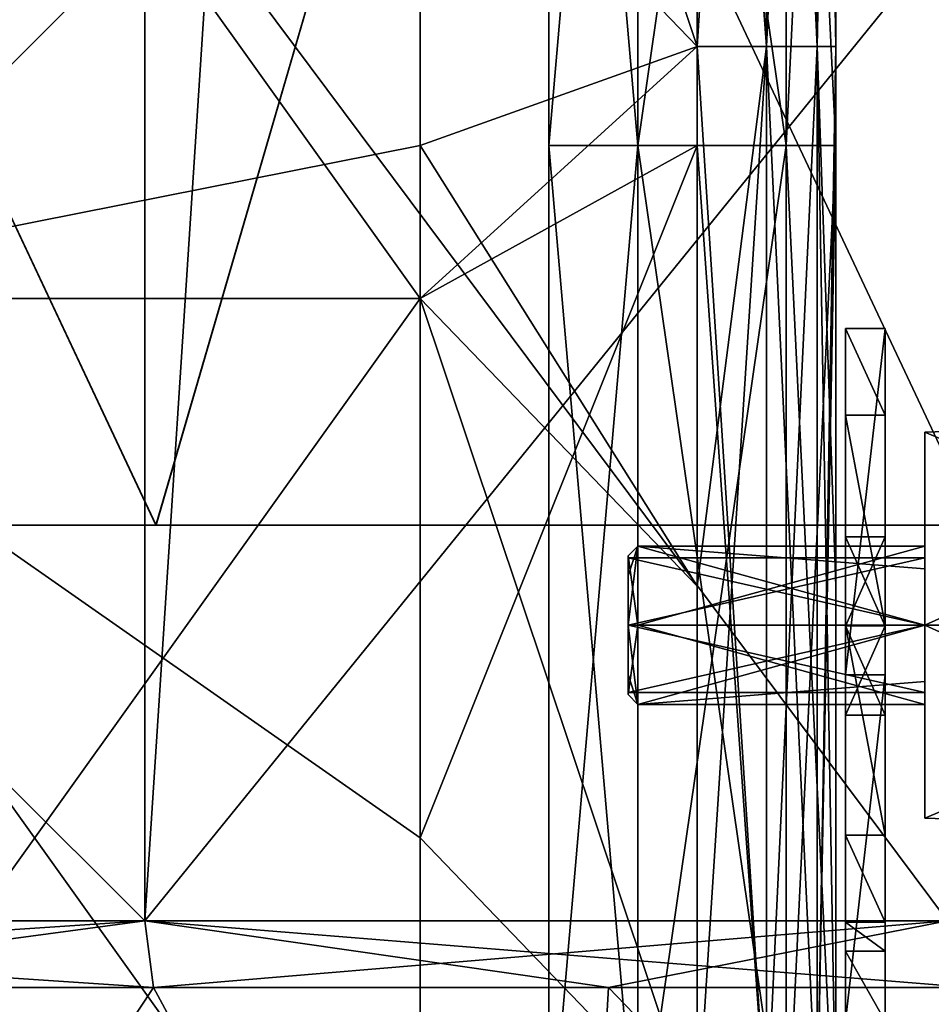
# Model space of a CAD drawing. Extents: x -226 to 210, y 0 to 1475.
# Tile 78 of 102: x 19 to 65, y 1151 to 1201. Entities that reach past the tile are written whole.
import ezdxf

# ---------------------------------------------------------------- set-up
doc = ezdxf.new("R2010")
doc.units = 0
doc.header["$LTSCALE"] = 117.934031
for name, color, linetype in [('19', 7, 'CONTINUOUS'), ('20', 7, 'CONTINUOUS'), ('21', 7, 'CONTINUOUS'), ('22', 7, 'CONTINUOUS'), ('23', 7, 'CONTINUOUS'), ('24', 7, 'CONTINUOUS'), ('25', 7, 'CONTINUOUS'), ('26', 7, 'CONTINUOUS'), ('27', 7, 'CONTINUOUS'), ('28', 7, 'CONTINUOUS'), ('29', 7, 'CONTINUOUS'), ('30', 7, 'CONTINUOUS'), ('31', 7, 'CONTINUOUS'), ('313', 7, 'CONTINUOUS'), ('316', 7, 'CONTINUOUS'), ('317', 7, 'CONTINUOUS'), ('318', 7, 'CONTINUOUS'), ('319', 7, 'CONTINUOUS'), ('32', 7, 'CONTINUOUS'), ('320', 7, 'CONTINUOUS'), ('33', 7, 'CONTINUOUS'), ('34', 7, 'CONTINUOUS'), ('346', 7, 'CONTINUOUS'), ('347', 7, 'CONTINUOUS'), ('348', 7, 'CONTINUOUS'), ('349', 7, 'CONTINUOUS'), ('35', 7, 'CONTINUOUS'), ('350', 7, 'CONTINUOUS'), ('36', 7, 'CONTINUOUS'), ('38', 7, 'CONTINUOUS'), ('671', 7, 'CONTINUOUS'), ('672', 7, 'CONTINUOUS'), ('673', 7, 'CONTINUOUS'), ('674', 7, 'CONTINUOUS'), ('675', 7, 'CONTINUOUS'), ('676', 7, 'CONTINUOUS'), ('677', 7, 'CONTINUOUS'), ('678', 7, 'CONTINUOUS'), ('680', 7, 'CONTINUOUS'), ('681', 7, 'CONTINUOUS'), ('849', 7, 'CONTINUOUS'), ('850', 7, 'CONTINUOUS'), ('851', 7, 'CONTINUOUS'), ('867', 7, 'CONTINUOUS'), ('868', 7, 'CONTINUOUS'), ('869', 7, 'CONTINUOUS'), ('870', 7, 'CONTINUOUS'), ('871', 7, 'CONTINUOUS'), ('872', 7, 'CONTINUOUS')]:
    doc.layers.add(name, color=color, linetype=linetype)

msp = doc.modelspace()

# ---------------------------------------------------------------- linework, layer by layer
at = {"layer": '19', "color": 7, "linetype": 'CONTINUOUS'}
for points in [[(53, 1246.154, -260), (39, 1213.772, -260), (53, 1199.233, -260), (53, 1246.154, -260)], [(39, 1213.772, -260), (39, 1186.515, -260), (53, 1199.233, -260), (39, 1213.772, -260)], [(53, 1199.233, -260), (39, 1186.515, -260), (53, 1194.231, -260), (53, 1199.233, -260)], [(39, 1186.515, -260), (39, 1159.259, -260), (53, 1194.231, -260), (39, 1186.515, -260)], [(53, 1194.231, -260), (39, 1159.259, -260), (53, 1144.72, -260), (53, 1194.231, -260)], [(39, 1159.259, -260), (39, 1132.002, -260), (53, 1144.72, -260), (39, 1159.259, -260)]]:
    msp.add_3dface(points, dxfattribs=at)
at = {"layer": '20', "color": 7, "linetype": 'CONTINUOUS'}
for points in [[(39, 1213.772, -260), (0, 1241.028, -262.5), (39, 1186.515, -260), (39, 1213.772, -260)], [(39, 1186.515, -260), (0, 1241.028, -262.5), (0, 1186.515, -262.5), (39, 1186.515, -260)], [(39, 1186.515, -260), (0, 1186.515, -262.5), (39, 1159.259, -260), (39, 1186.515, -260)], [(39, 1159.259, -260), (0, 1186.515, -262.5), (39, 1132.002, -260), (39, 1159.259, -260)], [(39, 1132.002, -260), (0, 1186.515, -262.5), (0, 1132.002, -262.5), (39, 1132.002, -260)]]:
    msp.add_3dface(points, dxfattribs=at)
at = {"layer": '21', "color": 7, "linetype": 'CONTINUOUS'}
for points in [[(53, 1253.746, -260), (53, 1246.154, -260), (56.5, 1199.233, -260.938), (53, 1253.746, -260)], [(56.5, 1253.746, -260.938), (53, 1253.746, -260), (56.5, 1199.233, -260.938), (56.5, 1253.746, -260.938)], [(59.062, 1253.746, -263.5), (56.5, 1253.746, -260.938), (59.062, 1199.233, -263.5), (59.062, 1253.746, -263.5)], [(59.062, 1199.233, -263.5), (56.5, 1253.746, -260.938), (56.5, 1199.233, -260.938), (59.062, 1199.233, -263.5)], [(60, 1226.489, -267), (59.062, 1253.746, -263.5), (60, 1199.233, -267), (60, 1226.489, -267)], [(60, 1199.233, -267), (59.062, 1253.746, -263.5), (59.062, 1199.233, -263.5), (60, 1199.233, -267)], [(53, 1246.154, -260), (53, 1199.233, -260), (56.5, 1199.233, -260.938), (53, 1246.154, -260)], [(53, 1199.233, -260), (53, 1194.231, -260), (56.5, 1144.72, -260.938), (53, 1199.233, -260)], [(56.5, 1199.233, -260.938), (53, 1199.233, -260), (56.5, 1144.72, -260.938), (56.5, 1199.233, -260.938)], [(59.062, 1199.233, -263.5), (56.5, 1199.233, -260.938), (59.062, 1144.72, -263.5), (59.062, 1199.233, -263.5)], [(59.062, 1144.72, -263.5), (56.5, 1199.233, -260.938), (56.5, 1144.72, -260.938), (59.062, 1144.72, -263.5)], [(60, 1199.233, -267), (59.062, 1199.233, -263.5), (60, 1171.976, -267), (60, 1199.233, -267)], [(60, 1171.976, -267), (59.062, 1199.233, -263.5), (60, 1144.72, -267), (60, 1171.976, -267)], [(60, 1144.72, -267), (59.062, 1199.233, -263.5), (59.062, 1144.72, -263.5), (60, 1144.72, -267)], [(53, 1194.231, -260), (53, 1144.72, -260), (56.5, 1144.72, -260.938), (53, 1194.231, -260)]]:
    msp.add_3dface(points, dxfattribs=at)
at = {"layer": '22', "color": 7, "linetype": 'CONTINUOUS'}
for points in [[(60, 1226.489, -267), (60, 1199.233, -267), (60, 1246.154, -292.5), (60, 1226.489, -267)], [(60, 1246.154, -292.5), (60, 1199.233, -267), (60, 1194.231, -292.5), (60, 1246.154, -292.5)], [(60, 1199.233, -267), (60, 1171.976, -267), (60, 1194.231, -292.5), (60, 1199.233, -267)], [(60, 1171.976, -267), (60, 1144.72, -267), (60, 1194.231, -292.5), (60, 1171.976, -267)], [(60, 1194.231, -292.5), (60, 1144.72, -267), (60, 1142.308, -292.5), (60, 1194.231, -292.5)]]:
    msp.add_3dface(points, dxfattribs=at)
at = {"layer": '23', "color": 7, "linetype": 'CONTINUOUS'}
for points in [[(60, 1246.154, -292.5), (60, 1194.231, -292.5), (57.5, 1246.154, -292.5), (60, 1246.154, -292.5)], [(57.5, 1246.154, -292.5), (60, 1194.231, -292.5), (57.5, 1194.231, -292.5), (57.5, 1246.154, -292.5)], [(60, 1194.231, -292.5), (60, 1142.308, -292.5), (57.5, 1194.231, -292.5), (60, 1194.231, -292.5)], [(57.5, 1194.231, -292.5), (60, 1142.308, -292.5), (57.5, 1142.308, -292.5), (57.5, 1194.231, -292.5)]]:
    msp.add_3dface(points, dxfattribs=at)
at = {"layer": '24', "color": 7, "linetype": 'CONTINUOUS'}
for points in [[(57.5, 1246.154, -292.5), (57.5, 1194.231, -292.5), (57.5, 1246.154, -285), (57.5, 1246.154, -292.5)], [(57.5, 1246.154, -285), (57.5, 1194.231, -292.5), (57.5, 1194.231, -285), (57.5, 1246.154, -285)], [(57.5, 1194.231, -292.5), (57.5, 1142.308, -292.5), (57.5, 1194.231, -285), (57.5, 1194.231, -292.5)], [(57.5, 1194.231, -285), (57.5, 1142.308, -292.5), (57.5, 1142.308, -285), (57.5, 1194.231, -285)]]:
    msp.add_3dface(points, dxfattribs=at)
at = {"layer": '25', "color": 7, "linetype": 'CONTINUOUS'}
for points in [[(57.5, 1246.154, -285), (57.5, 1194.231, -285), (50, 1246.154, -285), (57.5, 1246.154, -285)], [(50, 1246.154, -285), (57.5, 1194.231, -285), (50, 1194.231, -285), (50, 1246.154, -285)], [(57.5, 1194.231, -285), (57.5, 1142.308, -285), (50, 1194.231, -285), (57.5, 1194.231, -285)], [(50, 1194.231, -285), (57.5, 1142.308, -285), (50, 1142.308, -285), (50, 1194.231, -285)]]:
    msp.add_3dface(points, dxfattribs=at)
at = {"layer": '26', "color": 7, "linetype": 'CONTINUOUS'}
for points in [[(50, 1246.154, -285), (50, 1194.231, -285), (50, 1246.154, -295), (50, 1246.154, -285)], [(50, 1246.154, -295), (50, 1194.231, -285), (50, 1194.231, -295), (50, 1246.154, -295)], [(50, 1194.231, -285), (50, 1142.308, -285), (50, 1194.231, -295), (50, 1194.231, -285)], [(50, 1194.231, -295), (50, 1142.308, -285), (50, 1142.308, -295), (50, 1194.231, -295)]]:
    msp.add_3dface(points, dxfattribs=at)
at = {"layer": '27', "color": 7, "linetype": 'CONTINUOUS'}
for points in [[(50, 1246.154, -295), (50, 1194.231, -295), (45.5, 1246.154, -295), (50, 1246.154, -295)], [(45.5, 1246.154, -295), (50, 1194.231, -295), (45.5, 1194.231, -295), (45.5, 1246.154, -295)], [(50, 1194.231, -295), (50, 1142.308, -295), (45.5, 1194.231, -295), (50, 1194.231, -295)], [(45.5, 1194.231, -295), (50, 1142.308, -295), (45.5, 1142.308, -295), (45.5, 1194.231, -295)]]:
    msp.add_3dface(points, dxfattribs=at)
at = {"layer": '28', "color": 7, "linetype": 'CONTINUOUS'}
for points in [[(45.5, 1246.154, -295), (45.5, 1194.231, -295), (45.5, 1246.154, -305), (45.5, 1246.154, -295)], [(45.5, 1246.154, -305), (45.5, 1194.231, -295), (45.5, 1194.231, -305), (45.5, 1246.154, -305)], [(45.5, 1194.231, -295), (45.5, 1142.308, -295), (45.5, 1194.231, -305), (45.5, 1194.231, -295)], [(45.5, 1194.231, -305), (45.5, 1142.308, -295), (45.5, 1142.308, -305), (45.5, 1194.231, -305)]]:
    msp.add_3dface(points, dxfattribs=at)
at = {"layer": '29', "color": 7, "linetype": 'CONTINUOUS'}
for points in [[(45.5, 1246.154, -305), (45.5, 1194.231, -305), (50, 1246.154, -305), (45.5, 1246.154, -305)], [(50, 1246.154, -305), (45.5, 1194.231, -305), (50, 1194.231, -305), (50, 1246.154, -305)], [(45.5, 1194.231, -305), (45.5, 1142.308, -305), (50, 1194.231, -305), (45.5, 1194.231, -305)], [(50, 1194.231, -305), (45.5, 1142.308, -305), (50, 1142.308, -305), (50, 1194.231, -305)]]:
    msp.add_3dface(points, dxfattribs=at)
at = {"layer": '30', "color": 7, "linetype": 'CONTINUOUS'}
for points in [[(50, 1246.154, -305), (50, 1194.231, -305), (50, 1246.154, -315), (50, 1246.154, -305)], [(50, 1246.154, -315), (50, 1194.231, -305), (50, 1194.231, -315), (50, 1246.154, -315)], [(50, 1194.231, -305), (50, 1142.308, -305), (50, 1194.231, -315), (50, 1194.231, -305)], [(50, 1194.231, -315), (50, 1142.308, -305), (50, 1142.308, -315), (50, 1194.231, -315)]]:
    msp.add_3dface(points, dxfattribs=at)
at = {"layer": '31', "color": 7, "linetype": 'CONTINUOUS'}
for points in [[(50, 1246.154, -315), (50, 1194.231, -315), (57.5, 1246.154, -315), (50, 1246.154, -315)], [(57.5, 1246.154, -315), (50, 1194.231, -315), (57.5, 1194.231, -315), (57.5, 1246.154, -315)], [(50, 1194.231, -315), (50, 1142.308, -315), (57.5, 1194.231, -315), (50, 1194.231, -315)], [(57.5, 1194.231, -315), (50, 1142.308, -315), (57.5, 1142.308, -315), (57.5, 1194.231, -315)]]:
    msp.add_3dface(points, dxfattribs=at)
at = {"layer": '313', "color": 7, "linetype": 'CONTINUOUS'}
for points in [[(62.5, 1185, -254), (62.5, 1167.5, -214.5), (62.5, 1130.541, -243.091), (62.5, 1185, -254)], [(62.5, 1185, -300), (62.5, 1185, -254), (62.5, 1174.467, -297.5), (62.5, 1185, -300)], [(62.5, 1130.541, -295), (62.5, 1185, -254), (62.5, 1130.541, -243.091), (62.5, 1130.541, -295)], [(62.5, 1185, -254), (62.5, 1130.541, -295), (62.5, 1169.961, -293), (62.5, 1185, -254)], [(62.5, 1174.467, -297.5), (62.5, 1185, -254), (62.5, 1169.961, -293), (62.5, 1174.467, -297.5)], [(62.5, 1180.606, -310.607), (62.5, 1185, -300), (62.5, 1169.974, -307), (62.5, 1180.606, -310.607)], [(62.5, 1185, -300), (62.5, 1174.467, -297.5), (62.5, 1174.467, -302.5), (62.5, 1185, -300)], [(62.5, 1169.974, -307), (62.5, 1185, -300), (62.5, 1174.467, -302.5), (62.5, 1169.974, -307)], [(62.5, 1170, -315), (62.5, 1180.606, -310.607), (62.5, 1159.393, -310.606), (62.5, 1170, -315)], [(62.5, 1159.393, -310.606), (62.5, 1180.606, -310.607), (62.5, 1169.974, -307), (62.5, 1159.393, -310.606)], [(62.5, 1165.467, -302.5), (62.5, 1159.393, -310.606), (62.5, 1169.974, -307), (62.5, 1165.467, -302.5)], [(62.5, 1150, -295), (62.5, 1153.536, -296.464), (62.5, 1169.961, -293), (62.5, 1150, -295)], [(62.5, 1169.961, -293), (62.5, 1153.536, -296.464), (62.5, 1165.467, -297.5), (62.5, 1169.961, -293)], [(62.5, 1130.541, -295), (62.5, 1150, -295), (62.5, 1169.961, -293), (62.5, 1130.541, -295)], [(62.5, 1167.5, -214.5), (62.5, 1150, -175), (62.5, 1130.541, -191.182), (62.5, 1167.5, -214.5)], [(62.5, 1130.541, -243.091), (62.5, 1167.5, -214.5), (62.5, 1130.541, -191.182), (62.5, 1130.541, -243.091)], [(62.5, 1155, -300), (62.5, 1159.393, -310.606), (62.5, 1165.467, -302.5), (62.5, 1155, -300)], [(62.5, 1153.536, -296.464), (62.5, 1155, -300), (62.5, 1165.467, -297.5), (62.5, 1153.536, -296.464)], [(62.5, 1165.467, -297.5), (62.5, 1155, -300), (62.5, 1165.467, -302.5), (62.5, 1165.467, -297.5)]]:
    msp.add_3dface(points, dxfattribs=at)
at = {"layer": '316', "color": 7, "linetype": 'CONTINUOUS'}
for points in [[(60.5, 1185, -300), (60.5, 1180.607, -310.606), (60.5, 1174.467, -302.5), (60.5, 1185, -300)], [(60.5, 1185, -254), (60.5, 1185, -300), (60.5, 1169.974, -293), (60.5, 1185, -254)], [(60.5, 1169.974, -293), (60.5, 1185, -300), (60.5, 1174.467, -297.5), (60.5, 1169.974, -293)], [(60.5, 1174.467, -297.5), (60.5, 1185, -300), (60.5, 1174.467, -302.5), (60.5, 1174.467, -297.5)], [(60.5, 1167.5, -214.5), (60.5, 1185, -254), (60.5, 1130.541, -243.091), (60.5, 1167.5, -214.5)], [(60.5, 1130.541, -243.091), (60.5, 1185, -254), (60.5, 1169.974, -293), (60.5, 1130.541, -243.091)], [(60.5, 1170, -315), (60.5, 1159.394, -310.607), (60.5, 1180.607, -310.606), (60.5, 1170, -315)], [(60.5, 1180.607, -310.606), (60.5, 1159.394, -310.607), (60.5, 1169.961, -307), (60.5, 1180.607, -310.606)], [(60.5, 1174.467, -302.5), (60.5, 1180.607, -310.606), (60.5, 1169.961, -307), (60.5, 1174.467, -302.5)], [(60.5, 1150, -295), (60.5, 1130.541, -243.091), (60.5, 1169.974, -293), (60.5, 1150, -295)], [(60.5, 1165.467, -297.5), (60.5, 1150, -295), (60.5, 1169.974, -293), (60.5, 1165.467, -297.5)], [(60.5, 1159.394, -310.607), (60.5, 1155, -300), (60.5, 1169.961, -307), (60.5, 1159.394, -310.607)], [(60.5, 1169.961, -307), (60.5, 1155, -300), (60.5, 1165.467, -302.5), (60.5, 1169.961, -307)], [(60.5, 1150, -175), (60.5, 1167.5, -214.5), (60.5, 1130.541, -191.182), (60.5, 1150, -175)], [(60.5, 1130.541, -191.182), (60.5, 1167.5, -214.5), (60.5, 1130.541, -243.091), (60.5, 1130.541, -191.182)], [(60.5, 1153.536, -296.464), (60.5, 1150, -295), (60.5, 1165.467, -297.5), (60.5, 1153.536, -296.464)], [(60.5, 1155, -300), (60.5, 1153.536, -296.464), (60.5, 1165.467, -297.5), (60.5, 1155, -300)], [(60.5, 1155, -300), (60.5, 1165.467, -297.5), (60.5, 1165.467, -302.5), (60.5, 1155, -300)]]:
    msp.add_3dface(points, dxfattribs=at)
at = {"layer": '317', "color": 7, "linetype": 'CONTINUOUS'}
for points in [[(62.5, 1174.467, -297.5), (62.5, 1169.961, -293), (60.5, 1174.467, -297.5), (62.5, 1174.467, -297.5)], [(62.5, 1169.961, -293), (60.5, 1169.974, -293), (60.5, 1174.467, -297.5), (62.5, 1169.961, -293)], [(62.5, 1169.961, -293), (62.5, 1165.467, -297.5), (60.5, 1169.974, -293), (62.5, 1169.961, -293)], [(62.5, 1165.467, -297.5), (60.5, 1165.467, -297.5), (60.5, 1169.974, -293), (62.5, 1165.467, -297.5)]]:
    msp.add_3dface(points, dxfattribs=at)
at = {"layer": '318', "color": 7, "linetype": 'CONTINUOUS'}
for points in [[(62.5, 1174.467, -302.5), (62.5, 1174.467, -297.5), (60.5, 1174.467, -302.5), (62.5, 1174.467, -302.5)], [(62.5, 1174.467, -297.5), (60.5, 1174.467, -297.5), (60.5, 1174.467, -302.5), (62.5, 1174.467, -297.5)]]:
    msp.add_3dface(points, dxfattribs=at)
at = {"layer": '319', "color": 7, "linetype": 'CONTINUOUS'}
for points in [[(62.5, 1169.974, -307), (62.5, 1174.467, -302.5), (60.5, 1169.961, -307), (62.5, 1169.974, -307)], [(62.5, 1174.467, -302.5), (60.5, 1174.467, -302.5), (60.5, 1169.961, -307), (62.5, 1174.467, -302.5)], [(62.5, 1165.467, -302.5), (62.5, 1169.974, -307), (60.5, 1165.467, -302.5), (62.5, 1165.467, -302.5)], [(62.5, 1169.974, -307), (60.5, 1169.961, -307), (60.5, 1165.467, -302.5), (62.5, 1169.974, -307)]]:
    msp.add_3dface(points, dxfattribs=at)
at = {"layer": '32', "color": 7, "linetype": 'CONTINUOUS'}
for points in [[(57.5, 1246.154, -315), (57.5, 1194.231, -315), (57.5, 1246.154, -307.5), (57.5, 1246.154, -315)], [(57.5, 1246.154, -307.5), (57.5, 1194.231, -315), (57.5, 1194.231, -307.5), (57.5, 1246.154, -307.5)], [(57.5, 1194.231, -315), (57.5, 1142.308, -315), (57.5, 1194.231, -307.5), (57.5, 1194.231, -315)], [(57.5, 1194.231, -307.5), (57.5, 1142.308, -315), (57.5, 1142.308, -307.5), (57.5, 1194.231, -307.5)]]:
    msp.add_3dface(points, dxfattribs=at)
at = {"layer": '320', "color": 7, "linetype": 'CONTINUOUS'}
for points in [[(62.5, 1165.467, -297.5), (62.5, 1165.467, -302.5), (60.5, 1165.467, -297.5), (62.5, 1165.467, -297.5)], [(60.5, 1165.467, -297.5), (62.5, 1165.467, -302.5), (60.5, 1165.467, -302.5), (60.5, 1165.467, -297.5)]]:
    msp.add_3dface(points, dxfattribs=at)
at = {"layer": '33', "color": 7, "linetype": 'CONTINUOUS'}
for points in [[(57.5, 1246.154, -307.5), (57.5, 1194.231, -307.5), (60, 1246.154, -307.5), (57.5, 1246.154, -307.5)], [(60, 1246.154, -307.5), (57.5, 1194.231, -307.5), (60, 1194.231, -307.5), (60, 1246.154, -307.5)], [(57.5, 1194.231, -307.5), (57.5, 1142.308, -307.5), (60, 1194.231, -307.5), (57.5, 1194.231, -307.5)], [(60, 1194.231, -307.5), (57.5, 1142.308, -307.5), (60, 1142.308, -307.5), (60, 1194.231, -307.5)]]:
    msp.add_3dface(points, dxfattribs=at)
at = {"layer": '34', "color": 7, "linetype": 'CONTINUOUS'}
for points in [[(60, 1246.154, -307.5), (60, 1194.231, -307.5), (60, 1246.154, -333), (60, 1246.154, -307.5)], [(60, 1246.154, -333), (60, 1194.231, -307.5), (60, 1199.233, -333), (60, 1246.154, -333)], [(60, 1199.233, -333), (60, 1194.231, -307.5), (60, 1194.231, -333), (60, 1199.233, -333)], [(60, 1194.231, -307.5), (60, 1142.308, -307.5), (60, 1194.231, -333), (60, 1194.231, -307.5)], [(60, 1194.231, -333), (60, 1142.308, -307.5), (60, 1144.72, -333), (60, 1194.231, -333)]]:
    msp.add_3dface(points, dxfattribs=at)
at = {"layer": '346', "color": 7, "linetype": 'CONTINUOUS'}
for points in [[(62.5, 1155, -300), (62.5, 1153.536, -296.464), (60.5, 1155, -300), (62.5, 1155, -300)], [(60.5, 1155, -300), (62.5, 1153.536, -296.464), (60.5, 1153.536, -296.464), (60.5, 1155, -300)], [(62.5, 1153.536, -296.464), (62.5, 1150, -295), (60.5, 1153.536, -296.464), (62.5, 1153.536, -296.464)], [(62.5, 1150, -295), (60.5, 1150, -295), (60.5, 1153.536, -296.464), (62.5, 1150, -295)]]:
    msp.add_3dface(points, dxfattribs=at)
at = {"layer": '347', "color": 7, "linetype": 'CONTINUOUS'}
for points in [[(62.5, 1170, -315), (62.5, 1159.393, -310.606), (60.5, 1170, -315), (62.5, 1170, -315)], [(60.5, 1170, -315), (62.5, 1159.393, -310.606), (60.5, 1159.394, -310.607), (60.5, 1170, -315)], [(62.5, 1159.393, -310.606), (62.5, 1155, -300), (60.5, 1159.394, -310.607), (62.5, 1159.393, -310.606)], [(62.5, 1155, -300), (60.5, 1155, -300), (60.5, 1159.394, -310.607), (62.5, 1155, -300)]]:
    msp.add_3dface(points, dxfattribs=at)
at = {"layer": '348', "color": 7, "linetype": 'CONTINUOUS'}
for points in [[(62.5, 1185, -300), (62.5, 1180.606, -310.607), (60.5, 1185, -300), (62.5, 1185, -300)], [(60.5, 1185, -300), (62.5, 1180.606, -310.607), (60.5, 1180.607, -310.606), (60.5, 1185, -300)], [(62.5, 1180.606, -310.607), (62.5, 1170, -315), (60.5, 1180.607, -310.606), (62.5, 1180.606, -310.607)], [(62.5, 1170, -315), (60.5, 1170, -315), (60.5, 1180.607, -310.606), (62.5, 1170, -315)]]:
    msp.add_3dface(points, dxfattribs=at)
at = {"layer": '349', "color": 7, "linetype": 'CONTINUOUS'}
for points in [[(62.5, 1185, -254), (62.5, 1185, -300), (60.5, 1185, -254), (62.5, 1185, -254)], [(62.5, 1185, -300), (60.5, 1185, -300), (60.5, 1185, -254), (62.5, 1185, -300)]]:
    msp.add_3dface(points, dxfattribs=at)
at = {"layer": '35', "color": 7, "linetype": 'CONTINUOUS'}
for points in [[(53, 1226.489, -340), (56.5, 1253.746, -339.062), (53, 1199.233, -340), (53, 1226.489, -340)], [(53, 1199.233, -340), (56.5, 1253.746, -339.062), (56.5, 1199.233, -339.062), (53, 1199.233, -340)], [(56.5, 1253.746, -339.062), (59.062, 1253.746, -336.5), (56.5, 1199.233, -339.062), (56.5, 1253.746, -339.062)], [(56.5, 1199.233, -339.062), (59.062, 1253.746, -336.5), (59.062, 1199.233, -336.5), (56.5, 1199.233, -339.062)], [(60, 1253.746, -333), (60, 1246.154, -333), (59.062, 1199.233, -336.5), (60, 1253.746, -333)], [(59.062, 1253.746, -336.5), (60, 1253.746, -333), (59.062, 1199.233, -336.5), (59.062, 1253.746, -336.5)], [(60, 1246.154, -333), (60, 1199.233, -333), (59.062, 1199.233, -336.5), (60, 1246.154, -333)], [(53, 1199.233, -340), (56.5, 1199.233, -339.062), (53, 1171.976, -340), (53, 1199.233, -340)], [(53, 1171.976, -340), (56.5, 1199.233, -339.062), (53, 1144.72, -340), (53, 1171.976, -340)], [(53, 1144.72, -340), (56.5, 1199.233, -339.062), (56.5, 1144.72, -339.062), (53, 1144.72, -340)], [(56.5, 1199.233, -339.062), (59.062, 1199.233, -336.5), (56.5, 1144.72, -339.062), (56.5, 1199.233, -339.062)], [(56.5, 1144.72, -339.062), (59.062, 1199.233, -336.5), (59.062, 1144.72, -336.5), (56.5, 1144.72, -339.062)], [(60, 1199.233, -333), (60, 1194.231, -333), (59.062, 1144.72, -336.5), (60, 1199.233, -333)], [(59.062, 1199.233, -336.5), (60, 1199.233, -333), (59.062, 1144.72, -336.5), (59.062, 1199.233, -336.5)], [(60, 1194.231, -333), (60, 1144.72, -333), (59.062, 1144.72, -336.5), (60, 1194.231, -333)]]:
    msp.add_3dface(points, dxfattribs=at)
at = {"layer": '350', "color": 7, "linetype": 'CONTINUOUS'}
for points in [[(62.5, 1167.5, -214.5), (62.5, 1185, -254), (60.5, 1167.5, -214.5), (62.5, 1167.5, -214.5)], [(62.5, 1185, -254), (60.5, 1185, -254), (60.5, 1167.5, -214.5), (62.5, 1185, -254)], [(62.5, 1150, -175), (62.5, 1167.5, -214.5), (60.5, 1150, -175), (62.5, 1150, -175)], [(60.5, 1150, -175), (62.5, 1167.5, -214.5), (60.5, 1167.5, -214.5), (60.5, 1150, -175)]]:
    msp.add_3dface(points, dxfattribs=at)
at = {"layer": '36', "color": 7, "linetype": 'CONTINUOUS'}
for points in [[(53, 1226.489, -340), (53, 1199.233, -340), (39, 1241.028, -340), (53, 1226.489, -340)], [(39, 1241.028, -340), (53, 1199.233, -340), (39, 1194.231, -340), (39, 1241.028, -340)], [(53, 1199.233, -340), (53, 1171.976, -340), (39, 1194.231, -340), (53, 1199.233, -340)], [(39, 1194.231, -340), (53, 1171.976, -340), (39, 1186.515, -340), (39, 1194.231, -340)], [(53, 1171.976, -340), (53, 1144.72, -340), (39, 1186.515, -340), (53, 1171.976, -340)], [(39, 1186.515, -340), (53, 1144.72, -340), (39, 1142.308, -340), (39, 1186.515, -340)]]:
    msp.add_3dface(points, dxfattribs=at)
at = {"layer": '38', "color": 7, "linetype": 'CONTINUOUS'}
for points in [[(39, 1241.028, -340), (39, 1194.231, -340), (0, 1186.515, -337.5), (39, 1241.028, -340)], [(0, 1241.028, -337.5), (39, 1241.028, -340), (0, 1186.515, -337.5), (0, 1241.028, -337.5)], [(39, 1194.231, -340), (39, 1186.515, -340), (0, 1186.515, -337.5), (39, 1194.231, -340)], [(39, 1186.515, -340), (39, 1142.308, -340), (0, 1132.002, -337.5), (39, 1186.515, -340)], [(0, 1186.515, -337.5), (39, 1186.515, -340), (0, 1132.002, -337.5), (0, 1186.515, -337.5)]]:
    msp.add_3dface(points, dxfattribs=at)
at = {"layer": '671', "color": 7, "linetype": 'CONTINUOUS'}
for points in [[(87.689, 1170, -310.5), (87.689, 1159.5, -299.998), (64.5, 1170, -309.75), (87.689, 1170, -310.5)], [(87.689, 1159.5, -299.998), (87.689, 1170, -289.5), (64.5, 1160.25, -300), (87.689, 1159.5, -299.998)], [(64.5, 1170, -309.75), (87.689, 1159.5, -299.998), (64.5, 1160.25, -300), (64.5, 1170, -309.75)], [(87.689, 1170, -289.5), (64.5, 1170, -290.25), (64.5, 1160.25, -300), (87.689, 1170, -289.5)]]:
    msp.add_3dface(points, dxfattribs=at)
at = {"layer": '672', "color": 7, "linetype": 'CONTINUOUS'}
for points in [[(64.5, 1170, -290.25), (64.5, 1179.75, -300), (64.5, 1170, -296), (64.5, 1170, -290.25)], [(64.5, 1179.75, -300), (64.5, 1170, -309.75), (64.5, 1172.844, -302.813), (64.5, 1179.75, -300)], [(64.5, 1170, -296), (64.5, 1179.75, -300), (64.5, 1174, -299.987), (64.5, 1170, -296)], [(64.5, 1174, -299.987), (64.5, 1179.75, -300), (64.5, 1172.844, -302.813), (64.5, 1174, -299.987)], [(64.5, 1170, -309.75), (64.5, 1170, -304), (64.5, 1172.844, -302.813), (64.5, 1170, -309.75)], [(64.5, 1160.25, -300), (64.5, 1170, -290.25), (64.5, 1167.156, -297.187), (64.5, 1160.25, -300)], [(64.5, 1167.156, -297.187), (64.5, 1170, -290.25), (64.5, 1170, -296), (64.5, 1167.156, -297.187)], [(64.5, 1170, -309.75), (64.5, 1160.25, -300), (64.5, 1170, -304), (64.5, 1170, -309.75)], [(64.5, 1170, -304), (64.5, 1160.25, -300), (64.5, 1166, -300.013), (64.5, 1170, -304)], [(64.5, 1166, -300.013), (64.5, 1160.25, -300), (64.5, 1167.156, -297.187), (64.5, 1166, -300.013)]]:
    msp.add_3dface(points, dxfattribs=at)
at = {"layer": '673', "color": 7, "linetype": 'CONTINUOUS'}
for points in [[(87.689, 1180.5, -300.002), (87.689, 1170, -310.5), (64.5, 1179.75, -300), (87.689, 1180.5, -300.002)], [(87.689, 1170, -289.5), (87.689, 1180.5, -300.002), (64.5, 1170, -290.25), (87.689, 1170, -289.5)], [(64.5, 1170, -290.25), (87.689, 1180.5, -300.002), (64.5, 1179.75, -300), (64.5, 1170, -290.25)], [(87.689, 1170, -310.5), (64.5, 1170, -309.75), (64.5, 1179.75, -300), (87.689, 1170, -310.5)]]:
    msp.add_3dface(points, dxfattribs=at)
at = {"layer": '674', "linetype": 'CONTINUOUS'}
for points in [[(64.5, 1170, -304), (64.5, 1166, -300.013), (50, 1170, -304), (64.5, 1170, -304)], [(50, 1170, -304), (64.5, 1166, -300.013), (50, 1166, -300), (50, 1170, -304)], [(64.5, 1167.156, -297.187), (64.5, 1170, -296), (50, 1166, -300), (64.5, 1167.156, -297.187)], [(50, 1166, -300), (64.5, 1170, -296), (50, 1170, -296), (50, 1166, -300)], [(64.5, 1166, -300.013), (64.5, 1167.156, -297.187), (50, 1166, -300), (64.5, 1166, -300.013)]]:
    msp.add_3dface(points, dxfattribs=at)
at = {"layer": '675', "linetype": 'CONTINUOUS'}
for points in [[(64.5, 1172.844, -302.813), (64.5, 1170, -304), (50, 1174, -300), (64.5, 1172.844, -302.813)], [(64.5, 1170, -304), (50, 1170, -304), (50, 1174, -300), (64.5, 1170, -304)], [(64.5, 1170, -296), (64.5, 1174, -299.987), (50, 1170, -296), (64.5, 1170, -296)], [(64.5, 1174, -299.987), (64.5, 1172.844, -302.813), (50, 1174, -300), (64.5, 1174, -299.987)], [(50, 1170, -296), (64.5, 1174, -299.987), (50, 1174, -300), (50, 1170, -296)]]:
    msp.add_3dface(points, dxfattribs=at)
at = {"layer": '676', "linetype": 'CONTINUOUS'}
for points in [[(50, 1174, -300), (50, 1170, -304), (49.5, 1173.5, -300.013), (50, 1174, -300)], [(50, 1170, -296), (50, 1174, -300), (49.5, 1170, -296.5), (50, 1170, -296)], [(49.5, 1170, -296.5), (50, 1174, -300), (49.5, 1172.491, -297.542), (49.5, 1170, -296.5)], [(49.5, 1172.491, -297.542), (50, 1174, -300), (49.5, 1173.5, -300.013), (49.5, 1172.491, -297.542)], [(50, 1170, -304), (49.5, 1170, -303.5), (49.5, 1173.5, -300.013), (50, 1170, -304)]]:
    msp.add_3dface(points, dxfattribs=at)
at = {"layer": '677', "linetype": 'CONTINUOUS'}
for points in [[(50, 1170, -304), (50, 1166, -300), (49.5, 1170, -303.5), (50, 1170, -304)], [(50, 1166, -300), (50, 1170, -296), (49.5, 1166.5, -299.987), (50, 1166, -300)], [(49.5, 1170, -303.5), (50, 1166, -300), (49.5, 1167.509, -302.458), (49.5, 1170, -303.5)], [(50, 1170, -296), (49.5, 1170, -296.5), (49.5, 1166.5, -299.987), (50, 1170, -296)], [(49.5, 1167.509, -302.458), (50, 1166, -300), (49.5, 1166.5, -299.987), (49.5, 1167.509, -302.458)]]:
    msp.add_3dface(points, dxfattribs=at)
at = {"layer": '678', "linetype": 'CONTINUOUS'}
for points in [[(49.5, 1170, -303.5), (49.5, 1172.491, -297.542), (49.5, 1173.5, -300.013), (49.5, 1170, -303.5)], [(49.5, 1170, -303.5), (49.5, 1170, -296.5), (49.5, 1172.491, -297.542), (49.5, 1170, -303.5)], [(49.5, 1170, -296.5), (49.5, 1170, -303.5), (49.5, 1167.509, -302.458), (49.5, 1170, -296.5)], [(49.5, 1170, -296.5), (49.5, 1167.509, -302.458), (49.5, 1166.5, -299.987), (49.5, 1170, -296.5)]]:
    msp.add_3dface(points, dxfattribs=at)
at = {"layer": '680', "linetype": 'CONTINUOUS'}
for points in [[(49.5, 1173.4, -300), (49.5, 1170, -296.6), (64.5, 1173.4, -300), (49.5, 1173.4, -300)], [(64.5, 1173.4, -300), (49.5, 1170, -296.6), (64.5, 1170, -296.6), (64.5, 1173.4, -300)], [(49.5, 1170, -296.6), (49.5, 1166.6, -300), (64.5, 1170, -296.6), (49.5, 1170, -296.6)], [(64.5, 1170, -296.6), (49.5, 1166.6, -300), (64.5, 1166.6, -300), (64.5, 1170, -296.6)]]:
    msp.add_3dface(points, dxfattribs=at)
at = {"layer": '681', "linetype": 'CONTINUOUS'}
for points in [[(49.5, 1173.4, -300), (64.5, 1173.4, -300), (64.5, 1170, -303.4), (49.5, 1173.4, -300)], [(49.5, 1170, -303.4), (49.5, 1173.4, -300), (64.5, 1170, -303.4), (49.5, 1170, -303.4)], [(64.5, 1166.6, -300), (49.5, 1166.6, -300), (49.5, 1170, -303.4), (64.5, 1166.6, -300)], [(64.5, 1166.6, -300), (49.5, 1170, -303.4), (64.5, 1170, -303.4), (64.5, 1166.6, -300)]]:
    msp.add_3dface(points, dxfattribs=at)
at = {"layer": '849', "color": 7, "linetype": 'CONTINUOUS'}
for points in [[(-25.637, 1175.063, -78.941), (0, 1229.522, -83), (25.646, 1175.063, -78.939), (-25.637, 1175.063, -78.941)], [(0, 1229.522, -83), (41.5, 1229.522, -71.88), (25.646, 1175.063, -78.939), (0, 1229.522, -83)], [(25.646, 1175.063, -78.939), (41.5, 1229.522, -71.88), (67.146, 1175.063, -48.79), (25.646, 1175.063, -78.939)], [(41.5, 1229.522, -71.88), (71.88, 1229.522, -41.5), (67.146, 1175.063, -48.79), (41.5, 1229.522, -71.88)]]:
    msp.add_3dface(points, dxfattribs=at)
at = {"layer": '850', "color": 7, "linetype": 'CONTINUOUS'}
for points in [[(25.637, 1175.063, 78.941), (0, 1229.522, 83), (-25.646, 1175.063, 78.939), (25.637, 1175.063, 78.941)], [(41.5, 1229.522, 71.88), (0, 1229.522, 83), (25.637, 1175.063, 78.941), (41.5, 1229.522, 71.88)], [(67.14, 1175.063, 48.797), (41.5, 1229.522, 71.88), (25.637, 1175.063, 78.941), (67.14, 1175.063, 48.797)], [(71.88, 1229.522, 41.5), (41.5, 1229.522, 71.88), (67.14, 1175.063, 48.797), (71.88, 1229.522, 41.5)]]:
    msp.add_3dface(points, dxfattribs=at)
at = {"layer": '851', "color": 7, "linetype": 'CONTINUOUS'}
for points in [[(-25.637, 1175.063, -78.941), (23.449, 1175.063, -25.972), (-27.662, 1175.063, -25.972), (-25.637, 1175.063, -78.941)], [(23.449, 1175.063, -25.972), (-23.329, 1175.063, 28.541), (-27.662, 1175.063, -25.972), (23.449, 1175.063, -25.972)], [(25.637, 1175.063, 78.941), (-25.646, 1175.063, 78.939), (-23.329, 1175.063, 28.541), (25.637, 1175.063, 78.941)], [(-25.637, 1175.063, -78.941), (25.646, 1175.063, -78.939), (23.449, 1175.063, -25.972), (-25.637, 1175.063, -78.941)], [(25.637, 1175.063, 78.941), (-23.329, 1175.063, 28.541), (27.068, 1175.063, 28.541), (25.637, 1175.063, 78.941)], [(27.068, 1175.063, 28.541), (-23.329, 1175.063, 28.541), (23.449, 1175.063, -25.972), (27.068, 1175.063, 28.541)], [(25.646, 1175.063, -78.939), (67.146, 1175.063, -48.79), (23.449, 1175.063, -25.972), (25.646, 1175.063, -78.939)], [(67.146, 1175.063, -48.79), (78.402, 1175.063, -27.242), (23.449, 1175.063, -25.972), (67.146, 1175.063, -48.79)], [(78.402, 1175.063, -27.242), (27.068, 1175.063, 28.541), (23.449, 1175.063, -25.972), (78.402, 1175.063, -27.242)], [(67.14, 1175.063, 48.797), (25.637, 1175.063, 78.941), (27.068, 1175.063, 28.541), (67.14, 1175.063, 48.797)], [(78.402, 1175.063, -27.242), (77.87, 1175.063, 28.728), (27.068, 1175.063, 28.541), (78.402, 1175.063, -27.242)], [(77.87, 1175.063, 28.728), (67.14, 1175.063, 48.797), (27.068, 1175.063, 28.541), (77.87, 1175.063, 28.728)]]:
    msp.add_3dface(points, dxfattribs=at)
at = {"layer": '867', "color": 7, "linetype": 'CONTINUOUS'}
for points in [[(0, 1113.196, 121.049), (46.324, 1113.196, 111.835), (0, 1151.704, 82.541), (0, 1113.196, 121.049)], [(0, 1151.704, 82.541), (46.324, 1113.196, 111.835), (25.507, 1151.704, 78.501), (0, 1151.704, 82.541)], [(25.507, 1151.704, 78.501), (46.324, 1113.196, 111.835), (48.517, 1151.704, 66.777), (25.507, 1151.704, 78.501)], [(46.324, 1113.196, 111.835), (85.595, 1113.196, 85.595), (48.517, 1151.704, 66.777), (46.324, 1113.196, 111.835)], [(48.517, 1151.704, 66.777), (85.595, 1113.196, 85.595), (66.777, 1151.704, 48.517), (48.517, 1151.704, 66.777)]]:
    msp.add_3dface(points, dxfattribs=at)
at = {"layer": '868', "color": 7, "linetype": 'CONTINUOUS'}
for points in [[(46.324, 1113.196, -111.835), (0, 1113.196, -121.049), (25.507, 1151.704, -78.501), (46.324, 1113.196, -111.835)], [(25.507, 1151.704, -78.501), (0, 1113.196, -121.049), (0, 1151.704, -82.541), (25.507, 1151.704, -78.501)], [(48.517, 1151.704, -66.777), (46.324, 1113.196, -111.835), (25.507, 1151.704, -78.501), (48.517, 1151.704, -66.777)], [(85.595, 1113.196, -85.595), (46.324, 1113.196, -111.835), (48.517, 1151.704, -66.777), (85.595, 1113.196, -85.595)], [(66.777, 1151.704, -48.517), (85.595, 1113.196, -85.595), (48.517, 1151.704, -66.777), (66.777, 1151.704, -48.517)]]:
    msp.add_3dface(points, dxfattribs=at)
at = {"layer": '869', "color": 7, "linetype": 'CONTINUOUS'}
for points in [[(0, 1151.704, -82.541), (-25.507, 1151.704, -78.501), (25.077, 1155.063, -77.178), (0, 1151.704, -82.541)], [(25.077, 1155.063, -77.178), (-25.507, 1151.704, -78.501), (-25.077, 1155.063, -77.178), (25.077, 1155.063, -77.178)], [(25.507, 1151.704, -78.501), (0, 1151.704, -82.541), (25.077, 1155.063, -77.178), (25.507, 1151.704, -78.501)], [(65.652, 1155.063, -47.699), (25.507, 1151.704, -78.501), (25.077, 1155.063, -77.178), (65.652, 1155.063, -47.699)], [(48.517, 1151.704, -66.777), (25.507, 1151.704, -78.501), (65.652, 1155.063, -47.699), (48.517, 1151.704, -66.777)], [(66.777, 1151.704, -48.517), (48.517, 1151.704, -66.777), (65.652, 1155.063, -47.699), (66.777, 1151.704, -48.517)]]:
    msp.add_3dface(points, dxfattribs=at)
at = {"layer": '870', "color": 7, "linetype": 'CONTINUOUS'}
for points in [[(0, 1151.704, 82.541), (25.507, 1151.704, 78.501), (-25.077, 1155.063, 77.178), (0, 1151.704, 82.541)], [(-25.077, 1155.063, 77.178), (25.507, 1151.704, 78.501), (25.077, 1155.063, 77.178), (-25.077, 1155.063, 77.178)], [(25.507, 1151.704, 78.501), (48.517, 1151.704, 66.777), (25.077, 1155.063, 77.178), (25.507, 1151.704, 78.501)], [(48.517, 1151.704, 66.777), (66.777, 1151.704, 48.517), (25.077, 1155.063, 77.178), (48.517, 1151.704, 66.777)], [(25.077, 1155.063, 77.178), (66.777, 1151.704, 48.517), (65.652, 1155.063, 47.699), (25.077, 1155.063, 77.178)]]:
    msp.add_3dface(points, dxfattribs=at)
at = {"layer": '871', "color": 7, "linetype": 'CONTINUOUS'}
for points in [[(-25.077, 1155.063, 77.178), (25.077, 1155.063, 77.178), (-25.074, 1205.063, 77.179), (-25.077, 1155.063, 77.178)], [(-25.074, 1205.063, 77.179), (25.077, 1155.063, 77.178), (25.072, 1205.063, 77.18), (-25.074, 1205.063, 77.179)], [(25.072, 1205.063, 77.18), (25.077, 1155.063, 77.178), (28.336, 1205.063, 76.042), (25.072, 1205.063, 77.18)], [(25.077, 1155.063, 77.178), (65.652, 1155.063, 47.699), (28.336, 1205.063, 76.042), (25.077, 1155.063, 77.178)], [(28.336, 1205.063, 76.042), (65.652, 1155.063, 47.699), (65.648, 1205.063, 47.704), (28.336, 1205.063, 76.042)]]:
    msp.add_3dface(points, dxfattribs=at)
at = {"layer": '872', "color": 7, "linetype": 'CONTINUOUS'}
for points in [[(25.077, 1155.063, -77.178), (-25.077, 1155.063, -77.178), (25.074, 1205.063, -77.179), (25.077, 1155.063, -77.178)], [(25.074, 1205.063, -77.179), (-25.077, 1155.063, -77.178), (-25.072, 1205.063, -77.18), (25.074, 1205.063, -77.179)], [(28.333, 1205.063, -76.043), (25.077, 1155.063, -77.178), (25.074, 1205.063, -77.179), (28.333, 1205.063, -76.043)], [(65.652, 1155.063, -47.699), (25.077, 1155.063, -77.178), (65.644, 1205.063, -47.71), (65.652, 1155.063, -47.699)], [(65.644, 1205.063, -47.71), (25.077, 1155.063, -77.178), (28.333, 1205.063, -76.043), (65.644, 1205.063, -47.71)]]:
    msp.add_3dface(points, dxfattribs=at)

doc.saveas('drawing.dxf')
